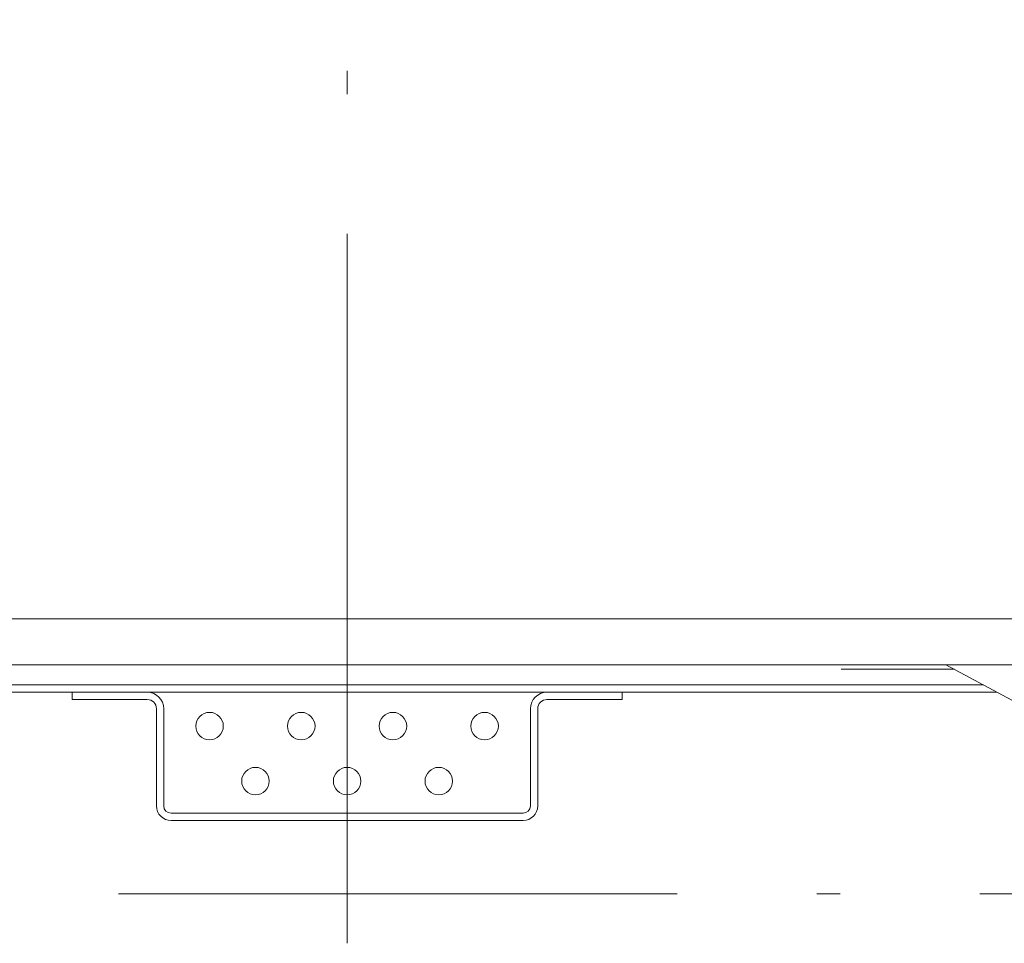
# Model space of a CAD drawing. Header units: millimetres. Extents: x 53458 to 226409, y -124561 to 60561.
# Tile 103 of 133: x 76201 to 76739, y -103690 to -103186. Entities that reach past the tile are written whole.
import ezdxf

# ---------------------------------------------------------------- set-up
doc = ezdxf.new("R2010")
doc.units = ezdxf.units.MM
doc.linetypes.add('SIM-Wegliniec-11.03.2025-Parter$0$ACAD_ISO10W100', pattern=[469.9, 304.8, -76.2, 12.7, -76.2])
doc.layers.add('_xref', color=250, linetype='Continuous')
doc.layers.add('SIM-Wegliniec-11.03.2025-Parter$0$Nowe_A-Winda_Nr_pióra__1', color=250, linetype='Continuous', lineweight=0)

# ---------------------------------------------------------------- blocks, each defined once
blk = doc.blocks.new('SIM-Wegliniec-11.03.2025-Parter')
at = {"layer": 'SIM-Wegliniec-11.03.2025-Parter$0$Nowe_A-Winda_Nr_pióra__1', "linetype": 'SIM-Wegliniec-11.03.2025-Parter$0$ACAD_ISO10W100', "lineweight": 13}
for p, q in [((76380.08, -102362.74), (76380.08, -103553.25)), ((76380.08, -103689.59), (76380.08, -103488.59)), ((77030.08, -103662.59), (75730.07, -103662.59))]:
    blk.add_line(p, q, dxfattribs=at)
at = {"layer": 'SIM-Wegliniec-11.03.2025-Parter$0$Nowe_A-Winda_Nr_pióra__1', "linetype": 'Continuous', "lineweight": 13}
for p, q in [((75680.07, -103512.59), (77700.07, -103512.59)), ((75640.07, -103537.59), (77805.07, -103537.59)), ((75889.57, -103537.59), (76870.58, -103537.59)), ((76755.58, -103563.91), (76706.75, -103537.59)), ((76711.39, -103540.09), (76649.58, -103540.09)), ((76727.16, -103548.59), (76032.99, -103548.59)), ((76734.58, -103552.59), (76025.57, -103552.59)), ((76230.07, -103552.59), (76230.07, -103556.59)), ((76530.08, -103552.59), (76530.08, -103556.59)), ((76230.07, -103556.59), (76271.07, -103556.59)), ((76530.08, -103556.59), (76489.08, -103556.59)), ((76276.07, -103561.59), (76276.07, -103614.59)), ((76280.07, -103561.59), (76280.07, -103614.59)), ((76480.08, -103561.59), (76480.08, -103614.59)), ((76484.08, -103561.59), (76484.08, -103614.59)), ((76284.07, -103618.59), (76476.08, -103618.59)), ((76476.08, -103622.59), (76284.07, -103622.59))]:
    blk.add_line(p, q, dxfattribs=at)
for centre in [(76305.07, -103571.09), (76355.08, -103571.09), (76405.08, -103571.09), (76455.08, -103571.09), (76330.08, -103601.09), (76380.08, -103601.09), (76430.08, -103601.09)]:
    blk.add_circle(centre, 7.5, dxfattribs=at)
for centre, radius, start, end in [((76271.07, -103561.59), 9, 0, 90), ((76489.08, -103561.59), 9, 90, 180), ((76271.07, -103561.59), 5, 0, 90), ((76489.08, -103561.59), 5, 90, 180), ((76284.07, -103614.59), 8, 180, 270), ((76284.07, -103614.59), 4, 180, 270), ((76476.08, -103614.59), 8, 270, 0), ((76476.08, -103614.59), 4, 270, 0)]:
    blk.add_arc(centre, radius, start, end, dxfattribs=at)

msp = doc.modelspace()

# ---------------------------------------------------------------- block references
at = {"layer": '_xref'}
msp.add_blockref('SIM-Wegliniec-11.03.2025-Parter', (0, 0), dxfattribs=at)

doc.saveas('drawing.dxf')
